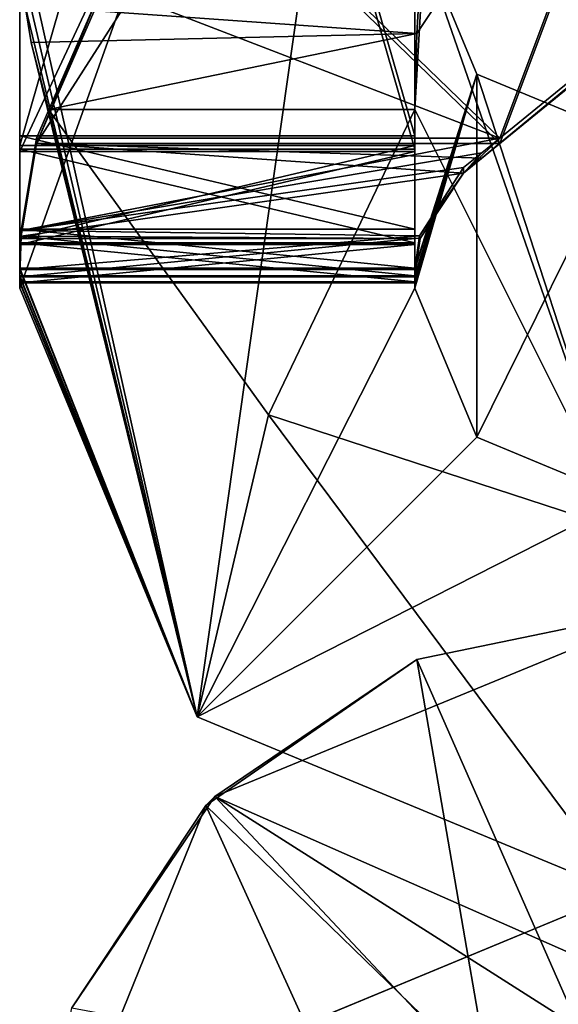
# Model space of a CAD drawing. Header units: millimetres. Extents: x -269 to 269, y -42 to 464.
# Tile 199 of 256: x 229.5 to 231.54, y -21.51 to -17.78. Entities that reach past the tile are written whole.
import ezdxf

# ---------------------------------------------------------------- set-up
doc = ezdxf.new("R2010")
doc.units = ezdxf.units.MM
doc.header["$LTSCALE"] = 65.185185
for name, color, linetype in [('1039', 7, 'CONTINUOUS'), ('1040', 7, 'CONTINUOUS'), ('1041', 7, 'CONTINUOUS'), ('1042', 7, 'CONTINUOUS'), ('1045', 7, 'CONTINUOUS'), ('1046', 7, 'CONTINUOUS'), ('1050', 7, 'CONTINUOUS'), ('1051', 7, 'CONTINUOUS'), ('1052', 7, 'CONTINUOUS'), ('1053', 7, 'CONTINUOUS'), ('1054', 7, 'CONTINUOUS'), ('1055', 7, 'CONTINUOUS'), ('1057', 7, 'CONTINUOUS'), ('1058', 7, 'CONTINUOUS'), ('1059', 7, 'CONTINUOUS'), ('1061', 7, 'CONTINUOUS'), ('1062', 7, 'CONTINUOUS'), ('1066', 7, 'CONTINUOUS'), ('1067', 7, 'CONTINUOUS'), ('1071', 7, 'CONTINUOUS'), ('1072', 7, 'CONTINUOUS'), ('1073', 7, 'CONTINUOUS'), ('1227', 7, 'CONTINUOUS'), ('1267', 7, 'CONTINUOUS'), ('1268', 7, 'CONTINUOUS'), ('1354', 7, 'CONTINUOUS'), ('890', 7, 'CONTINUOUS'), ('891', 7, 'CONTINUOUS'), ('892', 7, 'CONTINUOUS'), ('894', 7, 'CONTINUOUS'), ('895', 7, 'CONTINUOUS'), ('897', 7, 'CONTINUOUS'), ('898', 7, 'CONTINUOUS'), ('899', 7, 'CONTINUOUS'), ('900', 7, 'CONTINUOUS'), ('901', 7, 'CONTINUOUS')]:
    doc.layers.add(name, color=color, linetype=linetype)

msp = doc.modelspace()

# ---------------------------------------------------------------- linework, layer by layer
at = {"layer": '1039', "color": 250, "linetype": 'Continuous', "true_color": 0x404040}
for points in [[(231, -18.7215, -340.2977), (231, -17.4195, -19.8004), (231.2343, -17.9852, -19.7981), (231, -18.7215, -340.2977)], [(231, -18.7723, -352.7976), (231, -18.754, -348.2977), (231.2343, -17.9852, -19.7981), (231, -18.7723, -352.7976)], [(231, -18.7723, -352.7976), (231.2343, -17.9852, -19.7981), (231, -18.7763, -353.7976), (231, -18.7723, -352.7976)], [(231, -18.754, -348.2977), (231, -18.7499, -347.2977), (231.2343, -17.9852, -19.7981), (231, -18.754, -348.2977)], [(231, -18.7215, -340.2977), (231.2343, -17.9852, -19.7981), (231, -18.7256, -341.2977), (231, -18.7215, -340.2977)], [(231.2343, -17.9852, -19.7981), (231, -18.7499, -347.2977), (231, -18.7256, -341.2977), (231.2343, -17.9852, -19.7981)], [(231, -18.7763, -353.7976), (231.2343, -17.9852, -19.7981), (231, -18.7967, -358.7976), (231, -18.7763, -353.7976)], [(231, -18.7967, -358.7976), (231.2343, -17.9852, -19.7981), (231.2343, -19.3623, -358.7953), (231, -18.7967, -358.7976)], [(231.2343, -17.9852, -19.7981), (231.8, -18.2195, -19.7971), (231.2343, -19.3623, -358.7953), (231.2343, -17.9852, -19.7981)], [(231.8, -18.2195, -19.7971), (231.8, -19.5966, -358.7943), (231.2343, -19.3623, -358.7953), (231.8, -18.2195, -19.7971)]]:
    msp.add_3dface(points, dxfattribs=at)
at = {"layer": '1040', "color": 250, "linetype": 'Continuous', "true_color": 0x404040}
for points in [[(231, -14.7255, -354.4606), (231, -18.7967, -358.7976), (231, -14.5804, -354.8147), (231, -14.7255, -354.4606)], [(231, -14.5804, -354.8147), (231, -18.7967, -358.7976), (231, -14.5967, -358.8146), (231, -14.5804, -354.8147)], [(231, -15.0784, -354.3127), (231, -18.7967, -358.7976), (231, -14.7255, -354.4606), (231, -15.0784, -354.3127)], [(231, -18.2784, -354.2997), (231, -18.7967, -358.7976), (231, -15.0784, -354.3127), (231, -18.2784, -354.2997)], [(231, -18.6313, -354.1518), (231, -18.7967, -358.7976), (231, -18.2784, -354.2997), (231, -18.6313, -354.1518)], [(231, -18.7763, -353.7976), (231, -18.7967, -358.7976), (231, -18.6313, -354.1518), (231, -18.7763, -353.7976)]]:
    msp.add_3dface(points, dxfattribs=at)
at = {"layer": '1041', "color": 250, "linetype": 'Continuous', "true_color": 0x404040}
for points in [[(231, -18.6313, -354.1518), (231, -18.2784, -354.2997), (229.5, -18.6313, -354.1518), (231, -18.6313, -354.1518)], [(231, -18.2784, -354.2997), (229.5, -18.2784, -354.2997), (229.5, -18.6313, -354.1518), (231, -18.2784, -354.2997)], [(229.5, -18.7763, -353.7976), (231, -18.7763, -353.7976), (231, -18.6313, -354.1518), (229.5, -18.7763, -353.7976)], [(229.5, -18.7763, -353.7976), (231, -18.6313, -354.1518), (229.5, -18.6313, -354.1518), (229.5, -18.7763, -353.7976)]]:
    msp.add_3dface(points, dxfattribs=at)
at = {"layer": '1042', "color": 250, "linetype": 'Continuous', "true_color": 0x404040}
for points in [[(229.5, -14.5804, -354.8147), (229.5, -18.2784, -354.2997), (229.5, -14.7255, -354.4606), (229.5, -14.5804, -354.8147)], [(229.5, -18.2784, -354.2997), (229.5, -14.5804, -354.8147), (229.5, -14.5967, -358.8146), (229.5, -18.2784, -354.2997)], [(229.5, -18.7967, -358.7976), (229.5, -18.6313, -354.1518), (229.5, -14.5967, -358.8146), (229.5, -18.7967, -358.7976)], [(229.5, -18.6313, -354.1518), (229.5, -18.2784, -354.2997), (229.5, -14.5967, -358.8146), (229.5, -18.6313, -354.1518)], [(229.5, -14.7255, -354.4606), (229.5, -18.2784, -354.2997), (229.5, -15.0784, -354.3127), (229.5, -14.7255, -354.4606)], [(229.5, -18.7967, -358.7976), (229.5, -18.7763, -353.7976), (229.5, -18.6313, -354.1518), (229.5, -18.7967, -358.7976)]]:
    msp.add_3dface(points, dxfattribs=at)
at = {"layer": '1045', "color": 250, "linetype": 'Continuous', "true_color": 0x404040}
for points in [[(231, -18.2784, -354.2997), (231, -15.0784, -354.3127), (229.5, -18.2784, -354.2997), (231, -18.2784, -354.2997)], [(229.5, -18.2784, -354.2997), (231, -15.0784, -354.3127), (229.5, -15.0784, -354.3127), (229.5, -18.2784, -354.2997)]]:
    msp.add_3dface(points, dxfattribs=at)
at = {"layer": '1046', "color": 250, "linetype": 'Continuous', "true_color": 0x404040}
for points in [[(230.1737, -20.423, -358.791), (229.5, -18.7967, -358.7976), (231, -14.5967, -358.8146), (230.1737, -20.423, -358.791)], [(231, -14.5967, -358.8146), (229.5, -18.7967, -358.7976), (229.5, -14.5967, -358.8146), (231, -14.5967, -358.8146)], [(231, -18.7967, -358.7976), (230.1737, -20.423, -358.791), (231, -14.5967, -358.8146), (231, -18.7967, -358.7976)], [(230.1737, -20.423, -358.791), (231, -18.7967, -358.7976), (231.2343, -19.3623, -358.7953), (230.1737, -20.423, -358.791)], [(231.8, -19.5966, -358.7943), (230.1737, -20.423, -358.791), (231.2343, -19.3623, -358.7953), (231.8, -19.5966, -358.7943)], [(231.8, -21.0966, -358.7882), (230.1737, -20.423, -358.791), (231.8, -19.5966, -358.7943), (231.8, -21.0966, -358.7882)]]:
    msp.add_3dface(points, dxfattribs=at)
at = {"layer": '1050', "color": 250, "linetype": 'Continuous', "true_color": 0x404040}
for points in [[(229.5, -18.7723, -352.7976), (231, -18.7723, -352.7976), (229.5, -18.7763, -353.7976), (229.5, -18.7723, -352.7976)], [(229.5, -18.7763, -353.7976), (231, -18.7723, -352.7976), (231, -18.7763, -353.7976), (229.5, -18.7763, -353.7976)]]:
    msp.add_3dface(points, dxfattribs=at)
at = {"layer": '1051', "color": 250, "linetype": 'Continuous', "true_color": 0x404040}
for points in [[(231, -18.2703, -352.2997), (231, -18.6244, -352.4447), (229.5, -18.2703, -352.2997), (231, -18.2703, -352.2997)], [(231, -18.6244, -352.4447), (229.5, -18.6244, -352.4447), (229.5, -18.2703, -352.2997), (231, -18.6244, -352.4447)], [(231, -18.6244, -352.4447), (231, -18.7723, -352.7976), (229.5, -18.6244, -352.4447), (231, -18.6244, -352.4447)], [(231, -18.7723, -352.7976), (229.5, -18.7723, -352.7976), (229.5, -18.6244, -352.4447), (231, -18.7723, -352.7976)]]:
    msp.add_3dface(points, dxfattribs=at)
at = {"layer": '1052', "color": 250, "linetype": 'Continuous', "true_color": 0x404040}
for points in [[(231, -13.0703, -352.3208), (231, -18.2703, -352.2997), (229.5, -13.0703, -352.3208), (231, -13.0703, -352.3208)], [(229.5, -13.0703, -352.3208), (231, -18.2703, -352.2997), (229.5, -18.2703, -352.2997), (229.5, -13.0703, -352.3208)]]:
    msp.add_3dface(points, dxfattribs=at)
at = {"layer": '1053', "color": 250, "linetype": 'Continuous', "true_color": 0x404040}
for points in [[(229.5, -18.7215, -340.2977), (231, -18.7215, -340.2977), (229.5, -18.7256, -341.2977), (229.5, -18.7215, -340.2977)], [(229.5, -18.7256, -341.2977), (231, -18.7215, -340.2977), (231, -18.7256, -341.2977), (229.5, -18.7256, -341.2977)]]:
    msp.add_3dface(points, dxfattribs=at)
at = {"layer": '1054', "color": 250, "linetype": 'Continuous', "true_color": 0x404040}
for points in [[(231, -18.2195, -339.7998), (231, -18.5736, -339.9448), (229.5, -18.2195, -339.7998), (231, -18.2195, -339.7998)], [(231, -18.5736, -339.9448), (229.5, -18.5736, -339.9448), (229.5, -18.2195, -339.7998), (231, -18.5736, -339.9448)], [(231, -18.5736, -339.9448), (231, -18.7215, -340.2977), (229.5, -18.5736, -339.9448), (231, -18.5736, -339.9448)], [(231, -18.7215, -340.2977), (229.5, -18.7215, -340.2977), (229.5, -18.5736, -339.9448), (231, -18.7215, -340.2977)]]:
    msp.add_3dface(points, dxfattribs=at)
at = {"layer": '1055', "color": 250, "linetype": 'Continuous', "true_color": 0x404040}
for points in [[(231, -13.0195, -339.8209), (231, -18.2195, -339.7998), (229.5, -13.0195, -339.8209), (231, -13.0195, -339.8209)], [(231, -18.2195, -339.7998), (229.5, -18.2195, -339.7998), (229.5, -13.0195, -339.8209), (231, -18.2195, -339.7998)]]:
    msp.add_3dface(points, dxfattribs=at)
at = {"layer": '1057', "color": 250, "linetype": 'Continuous', "true_color": 0x404040}
for points in [[(231.3221, -18.2276, -341.7998), (229.5635, -18.2276, -341.7998), (229.5055, -18.5788, -341.6536), (231.3221, -18.2276, -341.7998)], [(231.253, -18.2839, -341.7964), (231.3221, -18.2276, -341.7998), (229.5055, -18.5788, -341.6536), (231.253, -18.2839, -341.7964)], [(231.1842, -18.3399, -341.7865), (231.253, -18.2839, -341.7964), (229.5055, -18.5788, -341.6536), (231.1842, -18.3399, -341.7865)], [(231.017, -18.5979, -341.6335), (231.1842, -18.3399, -341.7865), (229.5055, -18.5788, -341.6536), (231.017, -18.5979, -341.6335)], [(229.5, -18.7256, -341.2977), (231.017, -18.5979, -341.6335), (229.5055, -18.5788, -341.6536), (229.5, -18.7256, -341.2977)], [(229.5, -18.7256, -341.2977), (231, -18.7256, -341.2977), (231.017, -18.5979, -341.6335), (229.5, -18.7256, -341.2977)]]:
    msp.add_3dface(points, dxfattribs=at)
at = {"layer": '1058', "color": 250, "linetype": 'Continuous', "true_color": 0x404040}
for points in [[(229.5635, -18.2479, -346.7997), (229.5635, -18.2276, -341.7998), (229.8161, -17.6484, -341.8021), (229.5635, -18.2479, -346.7997)], [(229.8161, -17.6687, -346.8021), (229.5635, -18.2479, -346.7997), (229.8161, -17.6484, -341.8021), (229.8161, -17.6687, -346.8021)], [(229.5055, -18.5788, -341.6536), (229.5635, -18.2276, -341.7998), (229.5055, -18.5998, -346.9426), (229.5055, -18.5788, -341.6536)], [(229.5055, -18.5998, -346.9426), (229.5635, -18.2276, -341.7998), (229.5635, -18.2479, -346.7997), (229.5055, -18.5998, -346.9426)], [(229.5, -18.7499, -347.2977), (229.5, -18.7256, -341.2977), (229.5055, -18.5788, -341.6536), (229.5, -18.7499, -347.2977)], [(229.5, -18.7499, -347.2977), (229.5055, -18.5788, -341.6536), (229.5055, -18.5998, -346.9426), (229.5, -18.7499, -347.2977)]]:
    msp.add_3dface(points, dxfattribs=at)
at = {"layer": '1059', "color": 250, "linetype": 'Continuous', "true_color": 0x404040}
for points in [[(230.2369, -17.177, -341.804), (231.3221, -18.2276, -341.7998), (232.365, -15.4434, -341.8111), (230.2369, -17.177, -341.804)], [(232.365, -15.4434, -341.8111), (231.3221, -18.2276, -341.7998), (233.3123, -16.6064, -341.8063), (232.365, -15.4434, -341.8111)], [(231.3221, -18.2276, -341.7998), (230.2369, -17.177, -341.804), (229.8161, -17.6484, -341.8021), (231.3221, -18.2276, -341.7998)], [(229.5635, -18.2276, -341.7998), (231.3221, -18.2276, -341.7998), (229.8161, -17.6484, -341.8021), (229.5635, -18.2276, -341.7998)]]:
    msp.add_3dface(points, dxfattribs=at)
at = {"layer": '1061', "color": 250, "linetype": 'Continuous', "true_color": 0x404040}
for points in [[(230.2369, -17.1973, -346.804), (232.365, -15.4637, -346.811), (231.3221, -18.2479, -346.7997), (230.2369, -17.1973, -346.804)], [(231.3221, -18.2479, -346.7997), (232.365, -15.4637, -346.811), (233.3123, -16.6267, -346.8063), (231.3221, -18.2479, -346.7997)], [(229.5635, -18.2479, -346.7997), (229.8161, -17.6687, -346.8021), (230.2369, -17.1973, -346.804), (229.5635, -18.2479, -346.7997)], [(229.5635, -18.2479, -346.7997), (230.2369, -17.1973, -346.804), (231.3221, -18.2479, -346.7997), (229.5635, -18.2479, -346.7997)]]:
    msp.add_3dface(points, dxfattribs=at)
at = {"layer": '1062', "color": 250, "linetype": 'Continuous', "true_color": 0x404040}
for points in [[(233.7, -16.3089, -346.3076), (233.7, -16.2926, -342.3076), (231.1842, -18.3603, -346.812), (233.7, -16.3089, -346.3076)], [(231.1842, -18.3603, -346.812), (233.7, -16.2926, -342.3076), (233.5864, -16.3837, -341.9537), (231.1842, -18.3603, -346.812)], [(231.253, -18.3042, -346.8027), (233.7, -16.3089, -346.3076), (231.1842, -18.3603, -346.812), (231.253, -18.3042, -346.8027)], [(233.5864, -16.4028, -346.6607), (233.7, -16.3089, -346.3076), (231.253, -18.3042, -346.8027), (233.5864, -16.4028, -346.6607)], [(233.3123, -16.6064, -341.8063), (231.1842, -18.3603, -346.812), (233.5864, -16.3837, -341.9537), (233.3123, -16.6064, -341.8063)], [(231.3221, -18.2479, -346.7997), (233.5864, -16.4028, -346.6607), (231.253, -18.3042, -346.8027), (231.3221, -18.2479, -346.7997)], [(231.3221, -18.2479, -346.7997), (233.3123, -16.6267, -346.8063), (233.5864, -16.4028, -346.6607), (231.3221, -18.2479, -346.7997)], [(233.3123, -16.6064, -341.8063), (231.3221, -18.2276, -341.7998), (231.1842, -18.3603, -346.812), (233.3123, -16.6064, -341.8063)], [(231.3221, -18.2276, -341.7998), (231.253, -18.2839, -341.7964), (231.1842, -18.3603, -346.812), (231.3221, -18.2276, -341.7998)], [(231.253, -18.2839, -341.7964), (231.1842, -18.3399, -341.7865), (231.1842, -18.3603, -346.812), (231.253, -18.2839, -341.7964)]]:
    msp.add_3dface(points, dxfattribs=at)
at = {"layer": '1066', "color": 250, "linetype": 'Continuous', "true_color": 0x404040}
for points in [[(229.5055, -18.5998, -346.9426), (229.5635, -18.2479, -346.7997), (231.1842, -18.3603, -346.812), (229.5055, -18.5998, -346.9426)], [(229.5635, -18.2479, -346.7997), (231.3221, -18.2479, -346.7997), (231.253, -18.3042, -346.8027), (229.5635, -18.2479, -346.7997)], [(229.5635, -18.2479, -346.7997), (231.253, -18.3042, -346.8027), (231.1842, -18.3603, -346.812), (229.5635, -18.2479, -346.7997)], [(229.5055, -18.5998, -346.9426), (231.1842, -18.3603, -346.812), (231.0201, -18.6082, -346.951), (229.5055, -18.5998, -346.9426)], [(231, -18.7499, -347.2977), (229.5, -18.7499, -347.2977), (229.5055, -18.5998, -346.9426), (231, -18.7499, -347.2977)], [(231, -18.7499, -347.2977), (229.5055, -18.5998, -346.9426), (231.0201, -18.6082, -346.951), (231, -18.7499, -347.2977)]]:
    msp.add_3dface(points, dxfattribs=at)
at = {"layer": '1067', "color": 250, "linetype": 'Continuous', "true_color": 0x404040}
for points in [[(231.1842, -18.3399, -341.7865), (231.017, -18.5979, -341.6335), (231.1842, -18.3603, -346.812), (231.1842, -18.3399, -341.7865)], [(231.1842, -18.3603, -346.812), (231.017, -18.5979, -341.6335), (231.0201, -18.6082, -346.951), (231.1842, -18.3603, -346.812)], [(231.017, -18.5979, -341.6335), (231, -18.7256, -341.2977), (231.0201, -18.6082, -346.951), (231.017, -18.5979, -341.6335)], [(231, -18.7256, -341.2977), (231, -18.7499, -347.2977), (231.0201, -18.6082, -346.951), (231, -18.7256, -341.2977)]]:
    msp.add_3dface(points, dxfattribs=at)
at = {"layer": '1071', "color": 250, "linetype": 'Continuous', "true_color": 0x404040}
for points in [[(230.2322, -21.7323, -335), (232, -21, -335), (231, -23.5, -335), (230.2322, -21.7323, -335)], [(231, -23.5, -335), (232, -21, -335), (231.2929, -22.7929, -335), (231, -23.5, -335)], [(231.2929, -22.7929, -335), (232, -21, -335), (232, -22.5, -335), (231.2929, -22.7929, -335)]]:
    msp.add_3dface(points, dxfattribs=at)
at = {"layer": '1072', "color": 250, "linetype": 'Continuous', "true_color": 0x404040}
for points in [[(232, -21, -269), (232, -21, -335), (230.2322, -21.7323, -335), (232, -21, -269)], [(232, -21, -269), (230.2322, -21.7323, -335), (230.2323, -21.7322, -269), (232, -21, -269)]]:
    msp.add_3dface(points, dxfattribs=at)
at = {"layer": '1073', "color": 250, "linetype": 'Continuous', "true_color": 0x404040}
msp.add_3dface([(232, -21, -269), (230.2323, -21.7322, -269), (232, -22.5, -269), (232, -21, -269)], dxfattribs=at)
at = {"layer": '1227', "color": 250, "linetype": 'Continuous', "true_color": 0x404040}
for points in [[(232, -21.5, -19.16), (232, -20, -19.16), (230.2402, -20.7243, -19.2058), (232, -21.5, -19.16)], [(229.6975, -21.526, -19.2101), (231.2679, -21.8188, -19.2078), (230.2402, -20.7243, -19.2058), (229.6975, -21.526, -19.2101)], [(231.5947, -21.5858, -19.1804), (232, -21.5, -19.16), (230.2402, -20.7243, -19.2058), (231.5947, -21.5858, -19.1804)], [(231.2679, -21.8188, -19.2078), (231.5947, -21.5858, -19.1804), (230.2402, -20.7243, -19.2058), (231.2679, -21.8188, -19.2078)]]:
    msp.add_3dface(points, dxfattribs=at)
at = {"layer": '1267', "color": 250, "linetype": 'Continuous', "true_color": 0x404040}
for points in [[(232, -20, -88.84), (231.611, -21.5787, -88.8209), (231.0067, -20.2058, -88.8202), (232, -20, -88.84)], [(231.0067, -20.2058, -88.8202), (231.2821, -21.8038, -88.7932), (230.206, -20.7589, -88.7932), (231.0067, -20.2058, -88.8202)], [(231.611, -21.5787, -88.8209), (231.2821, -21.8038, -88.7932), (231.0067, -20.2058, -88.8202), (231.611, -21.5787, -88.8209)], [(231, -22.5, -88.8501), (229.5, -22.5, -88.8501), (230.206, -20.7589, -88.7932), (231, -22.5, -88.8501)], [(231.2821, -21.8038, -88.7932), (231, -22.5, -88.8501), (230.206, -20.7589, -88.7932), (231.2821, -21.8038, -88.7932)]]:
    msp.add_3dface(points, dxfattribs=at)
at = {"layer": '1268', "color": 250, "linetype": 'Continuous', "true_color": 0x404040}
for points in [[(230.2402, -20.7243, -19.2058), (232, -20, -19.16), (231.0067, -20.2058, -88.8202), (230.2402, -20.7243, -19.2058)], [(232, -20, -19.16), (232, -20, -88.84), (231.0067, -20.2058, -88.8202), (232, -20, -19.16)], [(230.2402, -20.7243, -19.2058), (231.0067, -20.2058, -88.8202), (230.206, -20.7589, -88.7932), (230.2402, -20.7243, -19.2058)], [(229.6975, -21.526, -19.2101), (230.2402, -20.7243, -19.2058), (230.206, -20.7589, -88.7932), (229.6975, -21.526, -19.2101)], [(229.5, -22.5, -88.8501), (229.6975, -21.526, -19.2101), (230.206, -20.7589, -88.7932), (229.5, -22.5, -88.8501)]]:
    msp.add_3dface(points, dxfattribs=at)
at = {"layer": '1354', "color": 250, "linetype": 'Continuous', "true_color": 0x404040}
for points in [[(229.5207, -17.7261, -19.4781), (231.0075, -17.8313, -19.6765), (231.0835, -17.7179, -19.3992), (229.5207, -17.7261, -19.4781)], [(231.0075, -17.8313, -19.6765), (229.5207, -17.7261, -19.4781), (229.5436, -17.865, -19.7075), (231.0075, -17.8313, -19.6765)], [(231.0075, -17.8313, -19.6765), (229.5436, -17.865, -19.7075), (229.6091, -18.1195, -19.7975), (231.0075, -17.8313, -19.6765)], [(231, -18.1195, -19.7975), (231.0075, -17.8313, -19.6765), (229.6091, -18.1195, -19.7975), (231, -18.1195, -19.7975)]]:
    msp.add_3dface(points, dxfattribs=at)
at = {"layer": '890', "color": 250, "linetype": 'Continuous', "true_color": 0x404040}
for points in [[(231, -17.4195, -19.8004), (231.2929, -13, -19.1112), (231, -18.1195, -19.7975), (231, -17.4195, -19.8004)], [(231, -18.1195, -19.7975), (231.2929, -13, -19.1112), (231.0075, -17.8313, -19.6765), (231, -18.1195, -19.7975)], [(231.0075, -17.8313, -19.6765), (231.2929, -13, -19.1112), (231.0835, -17.7179, -19.3992), (231.0075, -17.8313, -19.6765)]]:
    msp.add_3dface(points, dxfattribs=at)
at = {"layer": '891', "color": 250, "linetype": 'Continuous', "true_color": 0x404040}
for points in [[(231, -18.256, -348.7997), (231, -13.0703, -352.3208), (231, -13.0561, -348.8208), (231, -18.256, -348.7997)], [(231, -18.2703, -352.2997), (231, -13.0703, -352.3208), (231, -18.256, -348.7997), (231, -18.2703, -352.2997)], [(231, -18.609, -348.6518), (231, -18.2703, -352.2997), (231, -18.256, -348.7997), (231, -18.609, -348.6518)], [(231, -18.6244, -352.4447), (231, -18.2703, -352.2997), (231, -18.609, -348.6518), (231, -18.6244, -352.4447)], [(231, -18.754, -348.2977), (231, -18.6244, -352.4447), (231, -18.609, -348.6518), (231, -18.754, -348.2977)], [(231, -18.7723, -352.7976), (231, -18.6244, -352.4447), (231, -18.754, -348.2977), (231, -18.7723, -352.7976)]]:
    msp.add_3dface(points, dxfattribs=at)
at = {"layer": '892', "color": 250, "linetype": 'Continuous', "true_color": 0x404040}
for points in [[(231, -13, -19.8183), (231, -17.4195, -19.8004), (231, -18.7215, -340.2977), (231, -13, -19.8183)], [(231, -13.0195, -339.8209), (231, -13, -19.8183), (231, -18.2195, -339.7998), (231, -13.0195, -339.8209)], [(231, -18.2195, -339.7998), (231, -13, -19.8183), (231, -18.5736, -339.9448), (231, -18.2195, -339.7998)], [(231, -18.5736, -339.9448), (231, -13, -19.8183), (231, -18.7215, -340.2977), (231, -18.5736, -339.9448)]]:
    msp.add_3dface(points, dxfattribs=at)
at = {"layer": '894', "color": 250, "linetype": 'Continuous', "true_color": 0x404040}
for points in [[(229.5, -13.0561, -348.8208), (229.5, -13.0703, -352.3208), (229.5, -18.2703, -352.2997), (229.5, -13.0561, -348.8208)], [(229.5, -18.256, -348.7997), (229.5, -13.0561, -348.8208), (229.5, -18.2703, -352.2997), (229.5, -18.256, -348.7997)], [(229.5, -18.609, -348.6518), (229.5, -18.256, -348.7997), (229.5, -18.6244, -352.4447), (229.5, -18.609, -348.6518)], [(229.5, -18.6244, -352.4447), (229.5, -18.256, -348.7997), (229.5, -18.2703, -352.2997), (229.5, -18.6244, -352.4447)], [(229.5, -18.754, -348.2977), (229.5, -18.609, -348.6518), (229.5, -18.7723, -352.7976), (229.5, -18.754, -348.2977)], [(229.5, -18.7723, -352.7976), (229.5, -18.609, -348.6518), (229.5, -18.6244, -352.4447), (229.5, -18.7723, -352.7976)]]:
    msp.add_3dface(points, dxfattribs=at)
at = {"layer": '895', "color": 250, "linetype": 'Continuous', "true_color": 0x404040}
for points in [[(229.5, -18.2195, -339.7998), (229.5, -17.4195, -19.8004), (229.5, -13.0195, -339.8209), (229.5, -18.2195, -339.7998)], [(229.5, -18.7215, -340.2977), (229.5, -17.4195, -19.8004), (229.5, -18.5736, -339.9448), (229.5, -18.7215, -340.2977)], [(229.5, -18.5736, -339.9448), (229.5, -17.4195, -19.8004), (229.5, -18.2195, -339.7998), (229.5, -18.5736, -339.9448)]]:
    msp.add_3dface(points, dxfattribs=at)
at = {"layer": '897', "color": 250, "linetype": 'Continuous', "true_color": 0x404040}
for points in [[(231, -18.256, -348.7997), (231, -13.0561, -348.8208), (229.5, -18.256, -348.7997), (231, -18.256, -348.7997)], [(231, -13.0561, -348.8208), (229.5, -13.0561, -348.8208), (229.5, -18.256, -348.7997), (231, -13.0561, -348.8208)]]:
    msp.add_3dface(points, dxfattribs=at)
at = {"layer": '898', "color": 250, "linetype": 'Continuous', "true_color": 0x404040}
for points in [[(231, -18.609, -348.6518), (231, -18.256, -348.7997), (229.5, -18.609, -348.6518), (231, -18.609, -348.6518)], [(231, -18.256, -348.7997), (229.5, -18.256, -348.7997), (229.5, -18.609, -348.6518), (231, -18.256, -348.7997)], [(231, -18.754, -348.2977), (231, -18.609, -348.6518), (229.5, -18.754, -348.2977), (231, -18.754, -348.2977)], [(231, -18.609, -348.6518), (229.5, -18.609, -348.6518), (229.5, -18.754, -348.2977), (231, -18.609, -348.6518)]]:
    msp.add_3dface(points, dxfattribs=at)
at = {"layer": '899', "color": 250, "linetype": 'Continuous', "true_color": 0x404040}
for points in [[(231, -18.754, -348.2977), (229.5, -18.754, -348.2977), (231, -18.7499, -347.2977), (231, -18.754, -348.2977)], [(231, -18.7499, -347.2977), (229.5, -18.754, -348.2977), (229.5, -18.7499, -347.2977), (231, -18.7499, -347.2977)]]:
    msp.add_3dface(points, dxfattribs=at)
at = {"layer": '900', "color": 250, "linetype": 'Continuous', "true_color": 0x404040}
for points in [[(229.5052, -17.5733, -19.6387), (229.5, -17.4195, -19.8004), (230.1737, -20.423, -358.791), (229.5052, -17.5733, -19.6387)], [(229.5, -17.4195, -19.8004), (229.5, -18.7215, -340.2977), (230.1737, -20.423, -358.791), (229.5, -17.4195, -19.8004)], [(229.5207, -17.7261, -19.4781), (229.5052, -17.5733, -19.6387), (230.1737, -20.423, -358.791), (229.5207, -17.7261, -19.4781)], [(229.5207, -17.7261, -19.4781), (230.1737, -20.423, -358.791), (229.5436, -17.865, -19.7075), (229.5207, -17.7261, -19.4781)], [(229.5436, -17.865, -19.7075), (230.1737, -20.423, -358.791), (229.6091, -18.1195, -19.7975), (229.5436, -17.865, -19.7075)], [(229.6091, -18.1195, -19.7975), (230.1737, -20.423, -358.791), (230.4436, -19.2769, -19.7928), (229.6091, -18.1195, -19.7975)], [(230.1737, -20.423, -358.791), (229.5, -18.7215, -340.2977), (229.5, -18.7256, -341.2977), (230.1737, -20.423, -358.791)], [(229.5, -18.7499, -347.2977), (230.1737, -20.423, -358.791), (229.5, -18.7256, -341.2977), (229.5, -18.7499, -347.2977)], [(229.5, -18.7499, -347.2977), (229.5, -18.754, -348.2977), (230.1737, -20.423, -358.791), (229.5, -18.7499, -347.2977)], [(229.5, -18.754, -348.2977), (229.5, -18.7723, -352.7976), (230.1737, -20.423, -358.791), (229.5, -18.754, -348.2977)], [(230.1737, -20.423, -358.791), (229.5, -18.7723, -352.7976), (229.5, -18.7763, -353.7976), (230.1737, -20.423, -358.791)], [(229.5, -18.7967, -358.7976), (230.1737, -20.423, -358.791), (229.5, -18.7763, -353.7976), (229.5, -18.7967, -358.7976)], [(230.1737, -20.423, -358.791), (231.8, -21.0966, -358.7882), (230.4436, -19.2769, -19.7928), (230.1737, -20.423, -358.791)], [(231.8, -21.0966, -358.7882), (231.8, -19.7195, -19.791), (230.4436, -19.2769, -19.7928), (231.8, -21.0966, -358.7882)]]:
    msp.add_3dface(points, dxfattribs=at)
at = {"layer": '901', "color": 250, "linetype": 'Continuous', "true_color": 0x404040}
for points in [[(231, -17.4195, -19.8004), (231, -18.1195, -19.7975), (231.8, -19.7195, -19.791), (231, -17.4195, -19.8004)], [(231, -17.4195, -19.8004), (231.8, -19.7195, -19.791), (231.2343, -17.9852, -19.7981), (231, -17.4195, -19.8004)], [(231.2343, -17.9852, -19.7981), (231.8, -19.7195, -19.791), (231.8, -18.2195, -19.7971), (231.2343, -17.9852, -19.7981)], [(231, -18.1195, -19.7975), (229.6091, -18.1195, -19.7975), (230.4436, -19.2769, -19.7928), (231, -18.1195, -19.7975)], [(231.8, -19.7195, -19.791), (231, -18.1195, -19.7975), (230.4436, -19.2769, -19.7928), (231.8, -19.7195, -19.791)]]:
    msp.add_3dface(points, dxfattribs=at)

doc.saveas('drawing.dxf')
